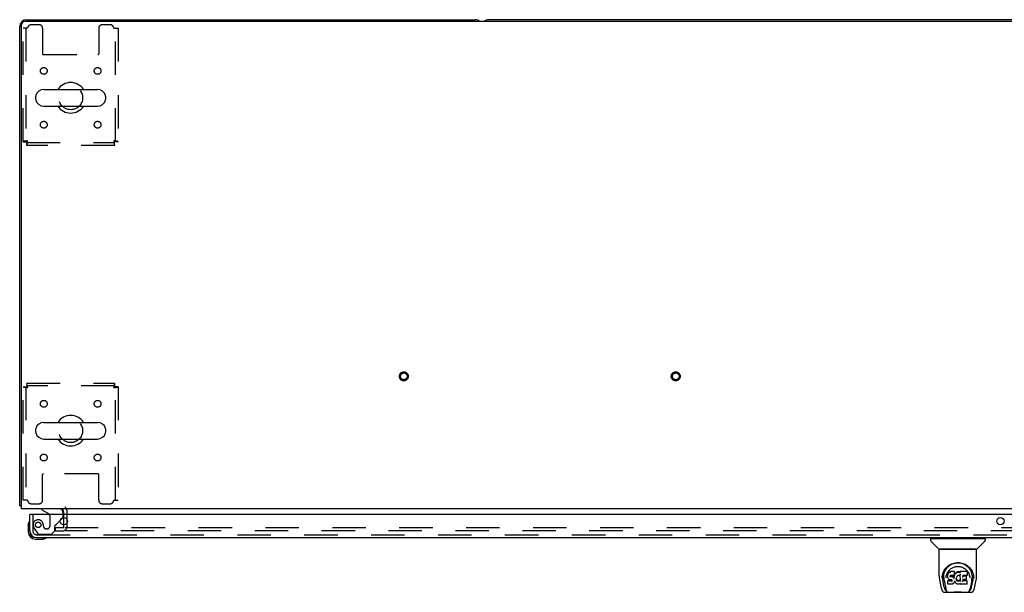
# Model space of a CAD drawing. Header units: inches. Extents: x 0 to 224, y 0 to 145.
# Tile 67 of 83: x 25 to 61, y 101 to 123. Entities that reach past the tile are written whole.
import ezdxf

# ---------------------------------------------------------------- set-up
doc = ezdxf.new("R2010")
doc.units = ezdxf.units.IN
doc.header["$LTSCALE"] = 12.302632
doc.header["$MEASUREMENT"] = 0
doc.linetypes.add('HIDDEN', pattern=[0.2, 0.1, -0.1])
doc.layers.get('0').update_dxf_attribs({"linetype": 'CONTINUOUS'})
doc.layers.add('DEFAULT_2', color=8, linetype='HIDDEN')
doc.layers.add('DOOR_3_ASSEMBLY', color=7, linetype='CONTINUOUS')

msp = doc.modelspace()

# ---------------------------------------------------------------- linework, layer by layer
at = {"color": 7, "linetype": 'Continuous'}
for p, q in [((24.912, 104.573), (24.912, 122.386)), ((142.162, 122.511), (25.037, 122.511)), ((25.099, 122.573), (41.599, 122.573)), ((83.349, 122.573), (42.099, 122.573)), ((24.849, 104.698), (24.849, 122.323)), ((25.737, 120.004), (27.712, 120.004)), ((25.437, 119.655), (25.437, 119.742)), ((28.012, 119.655), (28.012, 119.742)), ((25.737, 119.392), (27.712, 119.392)), ((25.737, 107.754), (27.712, 107.754)), ((25.437, 107.405), (25.437, 107.492)), ((28.012, 107.405), (28.012, 107.492)), ((25.737, 107.142), (27.712, 107.142)), ((24.849, 104.698), (24.912, 104.698)), ((142.287, 104.573), (24.912, 104.573)), ((26.474, 104.369), (26.474, 104.448)), ((26.474, 103.986), (26.474, 104.252))]:
    msp.add_line(p, q, dxfattribs=at)
for points in [[(24.88, 104.676), (24.873, 104.679), (24.87, 104.68), (24.866, 104.682), (24.864, 104.683), (24.861, 104.684), (24.858, 104.686), (24.856, 104.687), (24.854, 104.689), (24.853, 104.69), (24.851, 104.692), (24.85, 104.693), (24.85, 104.695), (24.849, 104.697), (24.849, 104.698)], [(24.91, 104.66), (24.908, 104.662), (24.905, 104.664), (24.902, 104.666), (24.899, 104.668), (24.896, 104.67), (24.892, 104.672), (24.888, 104.673), (24.884, 104.675), (24.88, 104.676)]]:
    msp.add_lwpolyline(points, dxfattribs=at)
for centre, radius, start, end in [((25.099, 122.323), 0.25, 90, 180), ((25.037, 122.386), 0.125, 90, 180), ((41.599, 122.323), 0.25, 48.5954, 90), ((42.099, 122.323), 0.25, 90, 131.404), ((26.724, 119.698), 0.562, 32.956, 147.044), ((25.737, 119.698), 0.306, 90, 164.3697), ((27.712, 119.698), 0.306, 15.6303, 90), ((25.58, 119.742), 0.144, 164.3697, 180), ((25.58, 119.655), 0.144, 180, 195.6303), ((25.737, 119.698), 0.306, 195.6303, 270), ((27.712, 119.698), 0.306, 270, 344.3697), ((27.868, 119.742), 0.144, 0, 15.6303), ((27.868, 119.655), 0.144, 344.3697, 360), ((26.724, 119.698), 0.562, 212.9567, 327.0433), ((26.724, 107.448), 0.562, 32.956, 147.044), ((25.737, 107.448), 0.306, 90, 164.3697), ((27.712, 107.448), 0.306, 15.6303, 90), ((25.58, 107.492), 0.144, 164.3697, 180), ((25.58, 107.405), 0.144, 180, 195.6303), ((25.737, 107.448), 0.306, 195.6303, 270), ((27.712, 107.448), 0.306, 270, 344.3697), ((27.868, 107.492), 0.144, 0, 15.6303), ((27.868, 107.405), 0.144, 344.3697, 360), ((26.724, 107.448), 0.562, 212.9567, 327.0433), ((25.099, 104.823), 0.25, 220.7609, 221.3932), ((26.349, 104.448), 0.125, 0, 90)]:
    msp.add_arc(centre, radius, start, end, dxfattribs=at)
at = {"layer": 'DEFAULT_2', "color": 8, "linetype": 'HIDDEN'}
for p, q in [((25.568, 122.386), (25.266, 122.386)), ((28.182, 122.386), (27.88, 122.386)), ((24.974, 118.082), (24.974, 122.261)), ((25.141, 122.261), (24.974, 122.261)), ((25.078, 122.261), (25.078, 118.082)), ((25.693, 122.261), (25.693, 121.316)), ((27.755, 122.261), (27.755, 121.316)), ((28.307, 122.261), (28.474, 122.261)), ((28.37, 118.082), (28.37, 122.261)), ((28.474, 122.261), (28.474, 118.082)), ((25.723, 121.286), (27.725, 121.286)), ((24.974, 118.082), (25.078, 118.082)), ((25.108, 117.948), (25.108, 118.052)), ((25.108, 118.052), (28.34, 118.052)), ((28.34, 117.948), (28.34, 118.052)), ((28.474, 118.082), (28.37, 118.082)), ((28.34, 117.948), (25.108, 117.948)), ((24.974, 104.886), (24.974, 109.064)), ((24.974, 109.064), (25.078, 109.064)), ((25.078, 109.064), (25.078, 104.886)), ((25.108, 109.198), (25.108, 109.094)), ((25.108, 109.198), (28.34, 109.198)), ((28.34, 109.094), (25.108, 109.094)), ((28.34, 109.198), (28.34, 109.094)), ((28.37, 104.886), (28.37, 109.064)), ((28.474, 109.064), (28.37, 109.064)), ((28.474, 109.064), (28.474, 104.886)), ((25.693, 104.886), (25.693, 105.831)), ((27.725, 105.861), (25.723, 105.861)), ((27.755, 104.886), (27.755, 105.831)), ((25.141, 104.886), (24.974, 104.886)), ((25.266, 104.761), (25.568, 104.761)), ((27.88, 104.761), (28.182, 104.761)), ((28.307, 104.886), (28.474, 104.886)), ((26.474, 104.252), (26.474, 104.369)), ((26.599, 103.948), (26.599, 104.448)), ((26.474, 103.948), (26.474, 103.986)), ((26.162, 103.761), (26.162, 103.886)), ((26.162, 103.886), (26.478, 103.886)), ((26.162, 103.761), (26.478, 103.761)), ((26.505, 103.886), (61.787, 103.886)), ((61.787, 103.761), (26.505, 103.761))]:
    msp.add_line(p, q, dxfattribs=at)
for points in [[(25.141, 118.115), (25.122, 118.113), (25.104, 118.111), (25.086, 118.108), (25.069, 118.106), (25.052, 118.104), (25.037, 118.101), (25.023, 118.099), (25.011, 118.097), (25, 118.094), (24.991, 118.092), (24.984, 118.09), (24.978, 118.087), (24.975, 118.085), (24.974, 118.082)], [(25.141, 118.115), (25.134, 118.113), (25.127, 118.111), (25.12, 118.108), (25.114, 118.106), (25.108, 118.104), (25.102, 118.101), (25.097, 118.099), (25.092, 118.097), (25.088, 118.094), (25.084, 118.092), (25.082, 118.09), (25.08, 118.087), (25.079, 118.085), (25.078, 118.082)], [(25.108, 117.948), (25.11, 117.95), (25.113, 117.953), (25.115, 117.958), (25.118, 117.965), (25.12, 117.974), (25.122, 117.985), (25.125, 117.997), (25.127, 118.011), (25.129, 118.027), (25.132, 118.043), (25.134, 118.06), (25.136, 118.078), (25.139, 118.097), (25.141, 118.115)], [(25.108, 118.052), (25.11, 118.053), (25.113, 118.054), (25.115, 118.056), (25.118, 118.059), (25.12, 118.062), (25.122, 118.066), (25.125, 118.071), (25.127, 118.076), (25.129, 118.082), (25.132, 118.088), (25.134, 118.095), (25.136, 118.101), (25.139, 118.108), (25.141, 118.115)], [(28.37, 118.082), (28.37, 118.085), (28.369, 118.087), (28.367, 118.09), (28.364, 118.092), (28.36, 118.094), (28.356, 118.097), (28.352, 118.099), (28.346, 118.101), (28.341, 118.104), (28.334, 118.106), (28.328, 118.108), (28.321, 118.111), (28.314, 118.113), (28.307, 118.115)], [(28.307, 118.115), (28.309, 118.097), (28.312, 118.078), (28.314, 118.06), (28.317, 118.043), (28.319, 118.027), (28.321, 118.011), (28.324, 117.997), (28.326, 117.985), (28.328, 117.974), (28.331, 117.965), (28.333, 117.958), (28.335, 117.953), (28.338, 117.95), (28.34, 117.948)], [(28.474, 118.082), (28.473, 118.085), (28.47, 118.087), (28.465, 118.09), (28.458, 118.092), (28.449, 118.094), (28.438, 118.097), (28.425, 118.099), (28.411, 118.101), (28.396, 118.104), (28.38, 118.106), (28.362, 118.108), (28.344, 118.111), (28.326, 118.113), (28.307, 118.115)], [(28.307, 118.115), (28.309, 118.108), (28.312, 118.101), (28.314, 118.095), (28.317, 118.088), (28.319, 118.082), (28.321, 118.076), (28.324, 118.071), (28.326, 118.066), (28.328, 118.062), (28.331, 118.059), (28.333, 118.056), (28.335, 118.054), (28.338, 118.053), (28.34, 118.052)], [(24.974, 109.064), (24.975, 109.062), (24.978, 109.06), (24.984, 109.057), (24.991, 109.055), (25, 109.053), (25.011, 109.05), (25.023, 109.048), (25.037, 109.046), (25.052, 109.043), (25.069, 109.041), (25.086, 109.039), (25.104, 109.036), (25.122, 109.034), (25.141, 109.031)], [(25.078, 109.064), (25.079, 109.062), (25.08, 109.06), (25.082, 109.057), (25.084, 109.055), (25.088, 109.053), (25.092, 109.05), (25.097, 109.048), (25.102, 109.046), (25.108, 109.043), (25.114, 109.041), (25.12, 109.039), (25.127, 109.036), (25.134, 109.034), (25.141, 109.031)], [(25.141, 109.031), (25.139, 109.05), (25.136, 109.069), (25.134, 109.087), (25.132, 109.104), (25.129, 109.12), (25.127, 109.136), (25.125, 109.15), (25.122, 109.162), (25.12, 109.173), (25.118, 109.182), (25.115, 109.189), (25.113, 109.194), (25.11, 109.197), (25.108, 109.198)], [(25.141, 109.031), (25.139, 109.039), (25.136, 109.045), (25.134, 109.052), (25.132, 109.059), (25.129, 109.065), (25.127, 109.071), (25.125, 109.076), (25.122, 109.081), (25.12, 109.085), (25.118, 109.088), (25.115, 109.091), (25.113, 109.093), (25.11, 109.094), (25.108, 109.094)], [(28.34, 109.198), (28.338, 109.197), (28.335, 109.194), (28.333, 109.189), (28.331, 109.182), (28.328, 109.173), (28.326, 109.162), (28.324, 109.15), (28.321, 109.136), (28.319, 109.12), (28.317, 109.104), (28.314, 109.087), (28.312, 109.069), (28.309, 109.05), (28.307, 109.031)], [(28.34, 109.094), (28.338, 109.094), (28.335, 109.093), (28.333, 109.091), (28.331, 109.088), (28.328, 109.085), (28.326, 109.081), (28.324, 109.076), (28.321, 109.071), (28.319, 109.065), (28.317, 109.059), (28.314, 109.052), (28.312, 109.045), (28.309, 109.039), (28.307, 109.031)], [(28.307, 109.031), (28.314, 109.034), (28.321, 109.036), (28.328, 109.039), (28.334, 109.041), (28.341, 109.043), (28.346, 109.046), (28.352, 109.048), (28.356, 109.05), (28.36, 109.053), (28.364, 109.055), (28.367, 109.057), (28.369, 109.06), (28.37, 109.062), (28.37, 109.064)], [(28.307, 109.031), (28.326, 109.034), (28.344, 109.036), (28.362, 109.039), (28.38, 109.041), (28.396, 109.043), (28.411, 109.046), (28.425, 109.048), (28.438, 109.05), (28.449, 109.053), (28.458, 109.055), (28.465, 109.057), (28.47, 109.06), (28.473, 109.062), (28.474, 109.064)]]:
    msp.add_lwpolyline(points, dxfattribs=at)
for centre, radius in [((25.735, 120.688), 0.125), ((27.714, 120.688), 0.125), ((26.724, 119.698), 0.438), ((25.735, 118.709), 0.125), ((27.714, 118.709), 0.125), ((38.974, 109.448), 0.164), ((38.974, 109.448), 0.124), ((48.974, 109.448), 0.164), ((48.974, 109.448), 0.124), ((25.735, 108.438), 0.125), ((27.714, 108.438), 0.125), ((26.724, 107.448), 0.438), ((25.735, 106.459), 0.125), ((27.714, 106.459), 0.125)]:
    msp.add_circle(centre, radius, dxfattribs=at)
for centre, radius, start, end in [((25.266, 122.261), 0.125, 90, 180), ((25.568, 122.261), 0.125, 0, 90), ((27.88, 122.261), 0.125, 90, 180), ((28.182, 122.261), 0.125, 0, 90), ((25.723, 121.316), 0.03, 180, 270), ((27.725, 121.316), 0.03, 270, 360), ((25.723, 105.831), 0.03, 90, 180), ((27.725, 105.831), 0.03, 0, 90), ((25.266, 104.886), 0.125, 180, 270), ((25.568, 104.886), 0.125, 270, 360), ((27.88, 104.886), 0.125, 180, 270), ((28.182, 104.886), 0.125, 270, 360), ((26.349, 104.448), 0.25, 0, 49.2391), ((26.412, 103.948), 0.188, 270, 360), ((26.412, 103.948), 0.0625, 270, 360)]:
    msp.add_arc(centre, radius, start, end, dxfattribs=at)
at = {"layer": 'DOOR_3_ASSEMBLY', "color": 3, "linetype": 'Continuous'}
for p, q in [((25.224, 103.762), (25.224, 104.369)), ((62.142, 104.369), (25.244, 104.369)), ((25.471, 103.515), (61.915, 103.515))]:
    msp.add_line(p, q, dxfattribs=at)
at = {"layer": 'DOOR_3_ASSEMBLY', "color": 7, "linetype": 'Continuous'}
for p, q in [((25.244, 104.369), (25.224, 104.369)), ((25.666, 104.573), (25.666, 104.534)), ((25.666, 104.534), (25.904, 104.396)), ((26.453, 104.369), (26.453, 104.416)), ((25.164, 103.975), (25.167, 104.013)), ((25.164, 103.975), (25.164, 103.718)), ((25.211, 104.11), (25.209, 104.104)), ((26.343, 104.143), (26.424, 104.223)), ((25.224, 103.762), (25.224, 103.718)), ((25.427, 103.455), (25.683, 103.455)), ((25.721, 103.458), (25.683, 103.455)), ((25.812, 103.5), (25.816, 103.501)), ((25.816, 103.501), (25.817, 103.502)), ((58.345, 103.468), (58.345, 103.414)), ((58.353, 103.476), (60.345, 103.476)), ((58.652, 103.091), (58.357, 103.386)), ((58.404, 103.476), (58.404, 103.515)), ((60.047, 103.091), (60.342, 103.386)), ((60.294, 103.476), (60.294, 103.515)), ((60.353, 103.468), (60.353, 103.414)), ((58.66, 102.103), (58.66, 103.067)), ((60.03, 103.075), (58.668, 103.075)), ((60.026, 103.082), (58.672, 103.082)), ((58.734, 103.082), (58.732, 103.078)), ((58.732, 103.078), (58.732, 103.078)), ((59.966, 103.078), (59.964, 103.082)), ((59.966, 103.078), (59.966, 103.078)), ((60.038, 102.103), (60.038, 103.067)), ((58.771, 102.076), (58.78, 102.13)), ((58.781, 102.136), (58.781, 102.082)), ((58.917, 102.358), (58.942, 102.392)), ((58.974, 102.156), (58.972, 102.131)), ((58.973, 102.097), (58.972, 102.131)), ((58.979, 102.181), (58.974, 102.156)), ((58.974, 102.121), (58.974, 102.156)), ((58.988, 102.205), (58.979, 102.181)), ((58.979, 102.146), (58.979, 102.181)), ((59.003, 102.227), (58.988, 102.205)), ((58.989, 102.17), (58.988, 102.205)), ((59.013, 102.237), (59.003, 102.227)), ((59.004, 102.191), (59.003, 102.227)), ((59.024, 102.244), (59.013, 102.237)), ((59.013, 102.201), (59.013, 102.237)), ((59.047, 102.255), (59.024, 102.244)), ((59.024, 102.208), (59.024, 102.244)), ((59.073, 102.263), (59.047, 102.255)), ((59.048, 102.218), (59.047, 102.255)), ((59.065, 102.112), (59.063, 102.099)), ((59.064, 102.073), (59.064, 102.108)), ((59.067, 102.105), (59.064, 102.108)), ((59.066, 102.116), (59.065, 102.112)), ((59.069, 102.118), (59.066, 102.115)), ((59.066, 102.069), (59.067, 102.105)), ((59.071, 102.102), (59.067, 102.105)), ((59.081, 102.121), (59.069, 102.118)), ((59.073, 102.227), (59.073, 102.263)), ((59.226, 102.263), (59.073, 102.263)), ((59.094, 102.122), (59.081, 102.121)), ((59.094, 102.123), (59.094, 102.122)), ((59.207, 102.122), (59.094, 102.122)), ((59.207, 102.122), (59.207, 102.123)), ((59.219, 102.123), (59.207, 102.122)), ((59.214, 102.111), (59.21, 102.089)), ((59.217, 102.123), (59.214, 102.111)), ((59.214, 102.077), (59.214, 102.111)), ((59.224, 102.136), (59.219, 102.124)), ((59.22, 102.099), (59.22, 102.125)), ((59.225, 102.15), (59.224, 102.136)), ((59.224, 102.136), (59.224, 102.136)), ((59.225, 102.228), (59.226, 102.263)), ((59.227, 102.174), (59.225, 102.15)), ((59.228, 102.156), (59.225, 102.147)), ((59.225, 102.15), (59.225, 102.15)), ((59.227, 102.209), (59.226, 102.263)), ((59.227, 102.174), (59.227, 102.209)), ((59.239, 102.176), (59.228, 102.156)), ((59.229, 102.12), (59.228, 102.156)), ((59.253, 102.196), (59.239, 102.176)), ((59.24, 102.141), (59.239, 102.176)), ((59.268, 102.213), (59.253, 102.196)), ((59.253, 102.16), (59.253, 102.196)), ((59.285, 102.23), (59.268, 102.213)), ((59.268, 102.177), (59.268, 102.213)), ((59.305, 102.244), (59.285, 102.23)), ((59.285, 102.194), (59.285, 102.23)), ((59.327, 102.254), (59.305, 102.244)), ((59.305, 102.208), (59.305, 102.244)), ((59.335, 102.109), (59.326, 102.102)), ((59.351, 102.259), (59.327, 102.254)), ((59.327, 102.217), (59.327, 102.254)), ((59.358, 102.118), (59.335, 102.109)), ((59.374, 102.262), (59.351, 102.259)), ((59.351, 102.223), (59.351, 102.259)), ((59.369, 102.121), (59.358, 102.118)), ((59.38, 102.121), (59.369, 102.121)), ((59.374, 102.225), (59.374, 102.262)), ((59.374, 102.262), (59.398, 102.261)), ((59.374, 102.224), (59.374, 102.225)), ((59.392, 102.118), (59.38, 102.121)), ((59.403, 102.114), (59.392, 102.118)), ((59.398, 102.225), (59.398, 102.261)), ((59.411, 102.259), (59.398, 102.261)), ((59.398, 102.223), (59.398, 102.225)), ((59.411, 102.223), (59.411, 102.259)), ((59.424, 102.255), (59.411, 102.259)), ((59.438, 102.161), (59.422, 102.121)), ((59.424, 102.218), (59.424, 102.255)), ((59.436, 102.247), (59.424, 102.255)), ((59.437, 102.212), (59.436, 102.261)), ((59.685, 102.261), (59.436, 102.261)), ((59.439, 102.166), (59.438, 102.165)), ((59.438, 102.165), (59.438, 102.164)), ((59.438, 102.164), (59.438, 102.163)), ((59.438, 102.163), (59.438, 102.163)), ((59.438, 102.163), (59.438, 102.163)), ((59.438, 102.163), (59.438, 102.162)), ((59.438, 102.162), (59.438, 102.162)), ((59.438, 102.162), (59.438, 102.162)), ((59.442, 101.909), (59.438, 102.161)), ((59.439, 102.169), (59.439, 102.168)), ((59.439, 102.168), (59.439, 102.166)), ((59.527, 102.122), (59.526, 102.064)), ((59.685, 102.122), (59.527, 102.122)), ((59.699, 102.136), (59.701, 102.245)), ((59.7, 102.275), (59.717, 102.251)), ((59.906, 102.181), (59.919, 102.13)), ((59.917, 102.136), (59.918, 102.082)), ((58.675, 101.96), (58.74, 101.654)), ((58.767, 102.018), (58.771, 102.076)), ((58.767, 102.019), (58.767, 102.018)), ((58.849, 101.686), (58.792, 101.963)), ((58.828, 102.029), (58.83, 102.003)), ((58.839, 101.939), (58.901, 101.635)), ((58.913, 102.032), (58.913, 102.032)), ((58.974, 102.072), (58.973, 102.096)), ((58.973, 102.096), (58.973, 102.096)), ((58.979, 102.047), (58.974, 102.072)), ((58.974, 102.072), (58.974, 102.071)), ((58.986, 101.93), (58.978, 101.922)), ((58.98, 101.809), (58.978, 101.922)), ((58.988, 102.023), (58.979, 102.047)), ((58.979, 102.047), (58.979, 102.047)), ((58.988, 101.802), (58.981, 101.809)), ((59.048, 101.931), (58.986, 101.93)), ((58.987, 101.894), (58.986, 101.93)), ((59.002, 102.002), (58.988, 102.023)), ((58.988, 102.023), (58.988, 102.023)), ((58.988, 101.802), (58.988, 101.802)), ((59.133, 101.802), (58.988, 101.802)), ((59.002, 102.002), (59.002, 102.002)), ((59.019, 101.984), (59.002, 102.002)), ((59.019, 101.984), (59.02, 101.984)), ((59.041, 101.97), (59.02, 101.984)), ((59.041, 101.97), (59.041, 101.97)), ((59.053, 101.965), (59.041, 101.97)), ((59.048, 101.894), (59.048, 101.931)), ((59.109, 101.931), (59.048, 101.931)), ((59.048, 101.894), (59.048, 101.893)), ((59.066, 101.963), (59.053, 101.965)), ((59.063, 102.099), (59.062, 102.085)), ((59.062, 102.079), (59.063, 102.097)), ((59.114, 101.963), (59.066, 101.963)), ((59.07, 102.066), (59.071, 102.102)), ((59.082, 102.099), (59.071, 102.102)), ((59.105, 102.1), (59.082, 102.099)), ((59.082, 102.062), (59.082, 102.099)), ((59.082, 102.061), (59.082, 102.062)), ((59.105, 102.063), (59.105, 102.1)), ((59.13, 102.098), (59.105, 102.1)), ((59.105, 102.061), (59.105, 102.063)), ((59.122, 101.932), (59.109, 101.931)), ((59.109, 101.894), (59.109, 101.931)), ((59.109, 101.894), (59.109, 101.893)), ((59.114, 101.963), (59.114, 101.963)), ((59.12, 101.962), (59.114, 101.963)), ((59.126, 101.96), (59.12, 101.962)), ((59.127, 101.935), (59.122, 101.932)), ((59.123, 101.895), (59.122, 101.932)), ((59.13, 101.957), (59.126, 101.96)), ((59.131, 101.939), (59.127, 101.935)), ((59.127, 101.898), (59.127, 101.935)), ((59.13, 102.061), (59.13, 102.098)), ((59.155, 102.093), (59.13, 102.098)), ((59.13, 102.06), (59.13, 102.061)), ((59.134, 101.952), (59.13, 101.957)), ((59.137, 101.947), (59.131, 101.939)), ((59.132, 101.903), (59.131, 101.939)), ((59.146, 101.803), (59.133, 101.802)), ((59.14, 101.94), (59.134, 101.952)), ((59.14, 101.915), (59.14, 101.94)), ((59.143, 101.927), (59.14, 101.94)), ((59.142, 101.921), (59.142, 101.931)), ((59.158, 101.808), (59.146, 101.803)), ((59.155, 102.056), (59.155, 102.093)), ((59.168, 102.087), (59.155, 102.093)), ((59.179, 101.822), (59.158, 101.808)), ((59.158, 101.808), (59.158, 101.808)), ((59.167, 102.05), (59.168, 102.087)), ((59.179, 102.079), (59.168, 102.087)), ((59.178, 102.043), (59.179, 102.079)), ((59.197, 102.061), (59.179, 102.079)), ((59.197, 101.839), (59.179, 101.822)), ((59.179, 101.822), (59.179, 101.822)), ((59.197, 102.025), (59.197, 102.061)), ((59.206, 102.046), (59.197, 102.061)), ((59.204, 101.849), (59.197, 101.839)), ((59.197, 101.839), (59.197, 101.839)), ((59.21, 101.861), (59.204, 101.85)), ((59.204, 101.85), (59.204, 101.849)), ((59.21, 102.089), (59.206, 102.046)), ((59.207, 102.01), (59.206, 102.046)), ((59.208, 102.003), (59.208, 102.004)), ((59.21, 102.054), (59.21, 102.089)), ((59.219, 101.883), (59.21, 101.861)), ((59.21, 101.861), (59.21, 101.861)), ((59.226, 101.907), (59.219, 101.883)), ((59.219, 101.883), (59.219, 101.883)), ((59.226, 101.918), (59.225, 101.919)), ((59.225, 101.919), (59.225, 101.919)), ((59.226, 101.917), (59.226, 101.918)), ((59.226, 101.918), (59.226, 101.918)), ((59.226, 101.917), (59.226, 101.917)), ((59.226, 101.915), (59.226, 101.907)), ((59.247, 101.88), (59.226, 101.915)), ((59.226, 101.907), (59.226, 101.907)), ((59.247, 101.88), (59.247, 101.879)), ((59.26, 101.861), (59.247, 101.879)), ((59.275, 101.844), (59.26, 101.861)), ((59.26, 101.861), (59.26, 101.861)), ((59.292, 101.829), (59.275, 101.844)), ((59.275, 101.844), (59.275, 101.844)), ((59.292, 102.024), (59.291, 101.998)), ((59.295, 102.05), (59.292, 102.024)), ((59.292, 102.02), (59.292, 102.024)), ((59.292, 101.985), (59.292, 102.02)), ((59.295, 102.008), (59.292, 102.02)), ((59.31, 101.815), (59.292, 101.829)), ((59.292, 101.829), (59.292, 101.829)), ((59.294, 101.973), (59.295, 102.008)), ((59.299, 102.061), (59.295, 102.049)), ((59.304, 101.984), (59.295, 102.008)), ((59.305, 102.072), (59.299, 102.061)), ((59.304, 101.949), (59.304, 101.984)), ((59.317, 101.962), (59.304, 101.984)), ((59.319, 102.094), (59.305, 102.071)), ((59.321, 101.81), (59.31, 101.815)), ((59.31, 101.815), (59.31, 101.815)), ((59.316, 101.926), (59.317, 101.962)), ((59.325, 101.952), (59.317, 101.962)), ((59.326, 102.103), (59.319, 102.094)), ((59.332, 101.806), (59.321, 101.81)), ((59.321, 101.81), (59.321, 101.81)), ((59.324, 101.916), (59.325, 101.952)), ((59.334, 101.944), (59.325, 101.952)), ((59.354, 101.8), (59.332, 101.806)), ((59.334, 101.908), (59.334, 101.944)), ((59.344, 101.937), (59.334, 101.944)), ((59.344, 101.901), (59.344, 101.937)), ((59.355, 101.933), (59.344, 101.937)), ((59.377, 101.798), (59.354, 101.8)), ((59.355, 101.896), (59.355, 101.933)), ((59.368, 101.93), (59.355, 101.933)), ((59.367, 101.892), (59.368, 101.894)), ((59.368, 101.894), (59.368, 101.93)), ((59.368, 101.93), (59.38, 101.93)), ((59.4, 101.801), (59.377, 101.798)), ((59.377, 101.798), (59.377, 101.798)), ((59.392, 101.932), (59.38, 101.93)), ((59.38, 101.893), (59.38, 101.93)), ((59.38, 101.892), (59.38, 101.893)), ((59.404, 101.936), (59.392, 101.932)), ((59.392, 101.895), (59.392, 101.932)), ((59.422, 101.808), (59.4, 101.801)), ((59.415, 101.941), (59.404, 101.936)), ((59.404, 101.899), (59.404, 101.936)), ((59.426, 101.948), (59.415, 101.941)), ((59.416, 101.904), (59.415, 101.941)), ((59.44, 101.819), (59.422, 101.808)), ((59.422, 101.808), (59.422, 101.808)), ((59.426, 101.912), (59.426, 101.948)), ((59.446, 101.819), (59.44, 101.819)), ((59.444, 101.901), (59.444, 101.902)), ((59.446, 101.81), (59.445, 101.819)), ((59.685, 101.802), (59.454, 101.802)), ((59.526, 101.966), (59.525, 101.892)), ((59.654, 101.966), (59.525, 101.966)), ((59.685, 101.927), (59.525, 101.927)), ((59.654, 102.099), (59.527, 102.099)), ((59.665, 101.978), (59.667, 102.085)), ((59.694, 101.81), (59.696, 101.917)), ((59.783, 102.063), (59.785, 102.032)), ((59.785, 102.032), (59.785, 102.032)), ((59.859, 101.936), (59.797, 101.635)), ((59.85, 101.686), (59.906, 101.963)), ((59.931, 102.018), (59.931, 102.019)), ((59.958, 101.654), (60.023, 101.96)), ((58.864, 101.5), (59.834, 101.5)), ((58.908, 101.578), (58.915, 101.578)), ((58.915, 101.578), (58.917, 101.57)), ((58.918, 101.567), (58.917, 101.57)), ((59.079, 101.5), (59.102, 101.5)), ((59.127, 101.5), (59.125, 101.502)), ((59.572, 101.5), (59.574, 101.502)), ((59.78, 101.567), (59.781, 101.57)), ((59.781, 101.57), (59.784, 101.578)), ((59.784, 101.578), (59.791, 101.578))]:
    msp.add_line(p, q, dxfattribs=at)
at = {"layer": 'DOOR_3_ASSEMBLY', "color": 8, "linetype": 'HIDDEN'}
for p, q in [((25.328, 104.369), (25.328, 103.762)), ((25.954, 104.31), (25.954, 103.93)), ((26.453, 104.294), (26.453, 104.369)), ((26.146, 103.766), (26.146, 103.945)), ((26.205, 104.004), (26.343, 104.143)), ((25.403, 103.818), (25.504, 103.674)), ((25.471, 103.619), (61.915, 103.619)), ((25.569, 103.64), (26.02, 103.64)), ((25.856, 103.832), (25.823, 103.832)), ((26.02, 103.64), (26.146, 103.766))]:
    msp.add_line(p, q, dxfattribs=at)
at = {"layer": 'DOOR_3_ASSEMBLY', "color": 7, "linetype": 'Continuous'}
for points in [[(25.817, 103.502), (25.819, 103.502), (25.819, 103.502)], [(58.731, 103.077), (58.731, 103.076), (58.73, 103.076), (58.73, 103.075), (58.73, 103.075), (58.73, 103.075)], [(58.732, 103.079), (58.731, 103.078), (58.731, 103.077)], [(59.967, 103.077), (59.967, 103.078), (59.966, 103.078)], [(59.968, 103.075), (59.969, 103.075), (59.968, 103.075), (59.968, 103.076), (59.968, 103.076), (59.967, 103.077)], [(58.78, 102.13), (58.793, 102.181), (58.81, 102.229), (58.83, 102.274), (58.853, 102.315), (58.878, 102.354), (58.907, 102.389), (58.937, 102.423), (58.971, 102.454), (59.007, 102.482), (59.045, 102.508), (59.086, 102.531), (59.129, 102.55), (59.172, 102.566), (59.217, 102.578), (59.261, 102.587), (59.305, 102.592), (59.349, 102.594), (59.393, 102.592), (59.438, 102.587), (59.482, 102.578), (59.526, 102.566), (59.57, 102.55), (59.612, 102.531), (59.653, 102.508), (59.692, 102.482), (59.728, 102.454), (59.761, 102.422), (59.792, 102.389), (59.82, 102.354), (59.846, 102.315), (59.869, 102.274), (59.889, 102.229), (59.906, 102.181)], [(58.997, 102.451), (59.027, 102.476), (59.057, 102.498), (59.089, 102.518)], [(59.089, 102.518), (59.12, 102.535), (59.153, 102.549), (59.185, 102.561)], [(59.185, 102.561), (59.218, 102.571), (59.25, 102.578), (59.283, 102.583), (59.315, 102.587), (59.348, 102.588), (59.381, 102.587), (59.413, 102.584), (59.445, 102.579), (59.478, 102.572)], [(59.478, 102.572), (59.51, 102.562), (59.543, 102.55), (59.575, 102.536)], [(59.575, 102.536), (59.606, 102.52), (59.637, 102.501), (59.668, 102.479), (59.698, 102.454), (59.727, 102.426), (59.754, 102.396), (59.779, 102.361), (59.803, 102.324), (59.824, 102.283), (59.841, 102.24), (59.855, 102.195), (59.864, 102.149), (59.87, 102.102)], [(58.828, 102.029), (58.827, 102.053), (58.828, 102.1), (58.833, 102.146), (58.843, 102.193), (58.856, 102.238), (58.873, 102.28), (58.894, 102.321), (58.917, 102.358)], [(58.921, 102.1), (58.929, 102.134), (58.94, 102.167), (58.952, 102.197)], [(58.942, 102.392), (58.969, 102.423), (58.997, 102.451)], [(58.952, 102.197), (58.966, 102.224), (58.981, 102.25)], [(58.974, 102.121), (58.974, 102.121), (58.975, 102.12), (58.975, 102.12), (58.975, 102.12), (58.976, 102.12), (58.976, 102.12)], [(58.979, 102.146), (58.979, 102.145), (58.98, 102.145), (58.98, 102.145), (58.98, 102.145), (58.981, 102.144), (58.981, 102.144)], [(58.981, 102.25), (58.998, 102.275), (59.016, 102.298), (59.036, 102.32), (59.057, 102.34), (59.079, 102.359), (59.103, 102.377), (59.128, 102.393), (59.154, 102.407), (59.181, 102.419), (59.209, 102.43), (59.237, 102.438), (59.265, 102.445), (59.293, 102.449), (59.321, 102.452), (59.349, 102.453), (59.377, 102.452), (59.404, 102.449), (59.432, 102.445), (59.461, 102.438), (59.489, 102.43), (59.516, 102.42), (59.544, 102.407), (59.57, 102.393), (59.595, 102.377), (59.619, 102.359), (59.641, 102.34), (59.663, 102.32), (59.682, 102.298), (59.7, 102.275)], [(58.989, 102.17), (58.989, 102.17), (58.989, 102.169), (58.99, 102.169), (58.99, 102.169), (58.99, 102.169), (58.991, 102.169)], [(59.004, 102.191), (59.004, 102.191), (59.004, 102.191), (59.004, 102.19), (59.005, 102.19), (59.005, 102.19), (59.005, 102.19)], [(59.014, 102.2), (59.014, 102.2), (59.014, 102.2), (59.014, 102.2), (59.014, 102.2), (59.014, 102.199), (59.015, 102.199)], [(59.025, 102.208), (59.025, 102.208), (59.025, 102.207), (59.025, 102.207), (59.025, 102.207), (59.025, 102.207), (59.025, 102.207)], [(59.048, 102.218), (59.048, 102.218), (59.048, 102.218), (59.048, 102.218), (59.048, 102.217), (59.048, 102.217), (59.048, 102.217)], [(59.063, 102.111), (59.063, 102.111), (59.064, 102.111), (59.064, 102.111), (59.064, 102.112), (59.065, 102.112)], [(59.065, 102.115), (59.065, 102.115), (59.066, 102.115), (59.066, 102.115), (59.066, 102.115)], [(59.068, 102.118), (59.069, 102.118), (59.069, 102.118), (59.069, 102.118), (59.069, 102.118)], [(59.073, 102.226), (59.073, 102.226), (59.073, 102.226), (59.073, 102.226), (59.073, 102.226), (59.073, 102.225), (59.073, 102.225)], [(59.08, 102.122), (59.08, 102.122), (59.081, 102.121), (59.081, 102.121)], [(59.219, 102.123), (59.219, 102.123), (59.219, 102.123), (59.218, 102.124), (59.218, 102.124)], [(59.219, 102.124), (59.219, 102.124), (59.219, 102.123), (59.219, 102.123)], [(59.224, 102.136), (59.223, 102.135), (59.223, 102.135), (59.223, 102.135), (59.222, 102.135), (59.222, 102.135)], [(59.225, 102.226), (59.225, 102.226), (59.224, 102.226), (59.224, 102.226), (59.224, 102.226), (59.224, 102.225), (59.223, 102.225)], [(59.225, 102.15), (59.225, 102.15), (59.225, 102.149), (59.225, 102.149), (59.224, 102.149), (59.224, 102.149), (59.223, 102.149)], [(59.227, 102.174), (59.226, 102.174), (59.226, 102.174), (59.226, 102.173), (59.226, 102.173), (59.225, 102.173), (59.225, 102.173)], [(59.231, 102.119), (59.23, 102.119), (59.23, 102.119), (59.23, 102.119), (59.229, 102.12), (59.229, 102.12), (59.229, 102.12)], [(59.242, 102.139), (59.241, 102.14), (59.241, 102.14), (59.241, 102.14), (59.24, 102.14), (59.24, 102.141), (59.24, 102.141)], [(59.255, 102.159), (59.254, 102.159), (59.254, 102.159), (59.254, 102.159), (59.254, 102.159), (59.253, 102.16), (59.253, 102.16)], [(59.27, 102.176), (59.269, 102.176), (59.269, 102.176), (59.269, 102.177), (59.269, 102.177), (59.268, 102.177), (59.268, 102.177)], [(59.287, 102.192), (59.286, 102.192), (59.286, 102.193), (59.286, 102.193), (59.286, 102.193), (59.285, 102.193), (59.285, 102.194)], [(59.306, 102.206), (59.306, 102.207), (59.305, 102.207), (59.305, 102.207), (59.305, 102.207), (59.305, 102.207), (59.305, 102.208)], [(59.328, 102.216), (59.328, 102.216), (59.328, 102.216), (59.328, 102.217), (59.327, 102.217), (59.327, 102.217), (59.327, 102.217)], [(59.335, 102.109), (59.334, 102.108), (59.334, 102.109), (59.334, 102.109)], [(59.351, 102.221), (59.351, 102.222), (59.351, 102.222), (59.351, 102.222), (59.351, 102.222), (59.351, 102.222), (59.351, 102.223)], [(59.358, 102.118), (59.358, 102.118), (59.358, 102.118), (59.357, 102.119)], [(59.369, 102.121), (59.369, 102.121), (59.369, 102.121), (59.369, 102.122)], [(59.38, 102.121), (59.38, 102.121), (59.38, 102.121), (59.38, 102.121)], [(59.392, 102.118), (59.392, 102.118), (59.392, 102.118), (59.392, 102.119)], [(59.403, 102.114), (59.404, 102.114), (59.405, 102.113), (59.408, 102.113), (59.41, 102.113), (59.412, 102.113), (59.414, 102.114), (59.416, 102.115), (59.418, 102.116), (59.419, 102.117), (59.42, 102.119), (59.421, 102.121), (59.422, 102.121)], [(59.404, 102.114), (59.404, 102.114), (59.403, 102.114), (59.403, 102.114)], [(59.41, 102.221), (59.411, 102.221), (59.411, 102.222), (59.411, 102.222), (59.411, 102.222), (59.411, 102.222), (59.411, 102.223)], [(59.423, 102.217), (59.423, 102.217), (59.423, 102.218), (59.423, 102.218), (59.423, 102.218), (59.424, 102.218), (59.424, 102.219)], [(59.438, 102.223), (59.438, 102.223), (59.438, 102.223), (59.438, 102.224), (59.437, 102.224), (59.437, 102.224), (59.437, 102.224)], [(59.439, 102.207), (59.438, 102.207), (59.438, 102.208), (59.438, 102.208), (59.438, 102.209), (59.437, 102.209), (59.437, 102.21)], [(59.438, 102.162), (59.438, 102.162), (59.438, 102.161)], [(59.438, 102.161), (59.438, 102.161), (59.438, 102.161), (59.438, 102.161)], [(59.525, 102.123), (59.526, 102.123), (59.526, 102.123), (59.526, 102.122), (59.526, 102.122), (59.527, 102.122), (59.527, 102.122)], [(59.685, 102.122), (59.686, 102.122), (59.688, 102.123), (59.69, 102.123), (59.692, 102.124), (59.694, 102.126), (59.696, 102.128), (59.697, 102.13), (59.698, 102.132), (59.699, 102.134), (59.699, 102.136)], [(59.717, 102.251), (59.732, 102.225), (59.746, 102.197)], [(59.746, 102.197), (59.758, 102.167), (59.769, 102.135), (59.777, 102.1), (59.783, 102.063)], [(59.919, 102.13), (59.927, 102.076), (59.931, 102.018)], [(58.66, 102.103), (58.661, 102.07), (58.664, 102.03), (58.669, 101.99), (58.675, 101.96)], [(58.781, 102.082), (58.781, 102.047), (58.785, 102.003), (58.792, 101.963)], [(58.83, 102.003), (58.832, 101.983), (58.835, 101.96), (58.839, 101.939)], [(58.913, 102.032), (58.916, 102.063), (58.921, 102.1)], [(58.973, 102.096), (58.973, 102.096), (58.973, 102.096), (58.973, 102.096), (58.974, 102.095), (58.974, 102.095), (58.975, 102.095)], [(58.974, 102.071), (58.974, 102.071), (58.974, 102.071), (58.975, 102.071), (58.975, 102.071), (58.976, 102.07), (58.976, 102.07)], [(58.979, 102.047), (58.979, 102.046), (58.979, 102.046), (58.98, 102.046), (58.98, 102.046), (58.981, 102.046)], [(58.979, 101.886), (58.979, 101.886), (58.98, 101.886), (58.98, 101.886), (58.98, 101.886), (58.981, 101.886), (58.981, 101.885)], [(58.98, 101.809), (58.98, 101.809), (58.981, 101.809)], [(58.981, 101.809), (58.981, 101.808), (58.981, 101.808), (58.982, 101.808), (58.982, 101.808)], [(58.987, 101.893), (58.987, 101.893), (58.987, 101.893), (58.987, 101.893), (58.987, 101.892), (58.987, 101.892), (58.987, 101.892)], [(58.988, 102.023), (58.988, 102.023), (58.989, 102.023), (58.989, 102.023), (58.99, 102.023)], [(58.988, 101.802), (58.988, 101.802), (58.988, 101.802), (58.988, 101.802), (58.988, 101.802), (58.988, 101.802), (58.988, 101.802)], [(59.002, 102.002), (59.002, 102.002), (59.002, 102.002), (59.003, 102.002), (59.003, 102.002), (59.003, 102.002)], [(59.02, 101.984), (59.02, 101.984), (59.02, 101.984), (59.02, 101.984), (59.021, 101.984)], [(59.041, 101.97), (59.041, 101.97), (59.041, 101.97), (59.042, 101.97)], [(59.053, 101.965), (59.053, 101.965), (59.054, 101.966), (59.054, 101.966)], [(59.06, 102.083), (59.06, 102.083), (59.061, 102.084), (59.061, 102.084), (59.061, 102.084), (59.062, 102.084), (59.062, 102.085)], [(59.06, 102.077), (59.061, 102.077), (59.061, 102.077), (59.061, 102.077), (59.062, 102.078), (59.062, 102.078), (59.062, 102.078)], [(59.061, 102.098), (59.061, 102.098), (59.062, 102.098), (59.062, 102.098), (59.062, 102.098), (59.063, 102.099), (59.063, 102.099)], [(59.062, 102.072), (59.062, 102.072), (59.063, 102.072), (59.063, 102.072), (59.063, 102.072), (59.063, 102.073), (59.064, 102.073)], [(59.065, 102.067), (59.065, 102.067), (59.066, 102.068), (59.066, 102.068), (59.066, 102.068), (59.066, 102.068), (59.066, 102.069)], [(59.066, 101.963), (59.066, 101.963), (59.066, 101.963), (59.066, 101.964)], [(59.069, 102.064), (59.07, 102.064), (59.07, 102.064), (59.07, 102.065), (59.07, 102.065), (59.07, 102.065), (59.07, 102.065)], [(59.12, 101.962), (59.12, 101.962), (59.121, 101.962), (59.121, 101.963)], [(59.123, 101.896), (59.123, 101.895), (59.123, 101.895), (59.123, 101.895), (59.123, 101.894), (59.123, 101.894), (59.123, 101.894)], [(59.126, 101.96), (59.126, 101.96), (59.126, 101.96), (59.127, 101.961)], [(59.127, 101.898), (59.127, 101.898), (59.128, 101.898), (59.128, 101.897), (59.128, 101.897), (59.128, 101.897), (59.128, 101.897)], [(59.13, 101.957), (59.13, 101.957), (59.131, 101.957), (59.131, 101.957), (59.132, 101.957)], [(59.132, 101.903), (59.132, 101.903), (59.132, 101.902), (59.133, 101.902), (59.133, 101.902), (59.133, 101.902), (59.133, 101.902)], [(59.133, 101.802), (59.133, 101.802), (59.133, 101.802), (59.133, 101.802), (59.133, 101.802), (59.133, 101.802), (59.133, 101.802)], [(59.134, 101.952), (59.134, 101.952), (59.135, 101.952), (59.135, 101.952), (59.136, 101.952)], [(59.14, 101.94), (59.14, 101.94), (59.141, 101.94), (59.141, 101.94), (59.142, 101.94), (59.142, 101.94)], [(59.14, 101.914), (59.14, 101.914), (59.141, 101.914), (59.141, 101.914), (59.141, 101.913), (59.142, 101.913), (59.142, 101.913)], [(59.142, 101.92), (59.142, 101.92), (59.143, 101.92), (59.143, 101.919), (59.143, 101.919), (59.144, 101.919), (59.144, 101.919)], [(59.143, 101.927), (59.143, 101.926), (59.143, 101.926), (59.143, 101.926), (59.144, 101.926), (59.144, 101.926), (59.145, 101.926)], [(59.146, 101.803), (59.146, 101.803), (59.146, 101.804), (59.146, 101.804)], [(59.154, 102.055), (59.155, 102.055), (59.155, 102.055), (59.155, 102.055), (59.155, 102.056), (59.155, 102.056), (59.155, 102.056)], [(59.158, 101.808), (59.158, 101.808), (59.158, 101.808), (59.157, 101.808)], [(59.166, 102.049), (59.167, 102.049), (59.167, 102.05), (59.167, 102.05), (59.167, 102.05), (59.167, 102.05), (59.167, 102.05)], [(59.177, 102.042), (59.177, 102.042), (59.178, 102.042), (59.178, 102.042), (59.178, 102.042), (59.178, 102.043), (59.178, 102.043)], [(59.179, 101.822), (59.179, 101.822), (59.178, 101.822), (59.178, 101.822), (59.178, 101.822)], [(59.195, 102.024), (59.195, 102.024), (59.196, 102.024), (59.196, 102.024), (59.196, 102.024), (59.196, 102.025), (59.196, 102.025)], [(59.197, 101.839), (59.197, 101.839), (59.196, 101.839), (59.196, 101.839), (59.196, 101.839), (59.195, 101.839)], [(59.204, 101.849), (59.204, 101.849), (59.203, 101.849), (59.203, 101.849), (59.202, 101.849)], [(59.208, 102.004), (59.207, 102.006), (59.207, 102.007), (59.207, 102.008), (59.207, 102.009)], [(59.21, 101.861), (59.209, 101.86), (59.209, 101.86), (59.209, 101.86), (59.208, 101.86)], [(59.212, 102.053), (59.212, 102.053), (59.211, 102.053), (59.211, 102.053), (59.211, 102.053), (59.211, 102.054), (59.21, 102.054)], [(59.216, 102.075), (59.216, 102.075), (59.215, 102.075), (59.215, 102.076), (59.215, 102.076), (59.214, 102.076), (59.214, 102.077)], [(59.219, 101.883), (59.219, 101.883), (59.219, 101.883), (59.218, 101.883), (59.218, 101.883), (59.217, 101.883)], [(59.222, 102.097), (59.222, 102.098), (59.221, 102.098), (59.221, 102.098), (59.221, 102.098), (59.22, 102.098), (59.22, 102.099)], [(59.226, 101.907), (59.226, 101.907), (59.226, 101.907), (59.225, 101.907), (59.225, 101.906), (59.224, 101.906), (59.224, 101.906)], [(59.225, 101.919), (59.225, 101.92), (59.225, 101.92)], [(59.226, 101.916), (59.226, 101.916), (59.226, 101.916), (59.226, 101.916), (59.226, 101.916), (59.226, 101.916), (59.226, 101.916), (59.226, 101.917)], [(59.226, 101.915), (59.226, 101.915), (59.226, 101.915), (59.226, 101.915), (59.226, 101.916)], [(59.247, 101.879), (59.247, 101.879), (59.247, 101.879), (59.248, 101.879), (59.248, 101.879)], [(59.26, 101.861), (59.26, 101.861), (59.26, 101.86), (59.26, 101.86), (59.261, 101.86), (59.261, 101.861)], [(59.275, 101.844), (59.275, 101.844), (59.275, 101.844), (59.276, 101.844), (59.276, 101.844)], [(59.291, 101.998), (59.291, 101.997), (59.29, 101.997), (59.29, 101.997), (59.29, 101.996), (59.289, 101.996), (59.289, 101.996)], [(59.292, 102.024), (59.292, 102.024), (59.292, 102.023), (59.291, 102.023), (59.291, 102.023), (59.29, 102.023), (59.29, 102.023)], [(59.292, 101.985), (59.292, 101.985), (59.291, 101.984), (59.291, 101.984), (59.291, 101.984), (59.29, 101.984), (59.29, 101.984)], [(59.292, 101.829), (59.292, 101.829), (59.292, 101.829), (59.293, 101.829), (59.293, 101.829)], [(59.294, 101.973), (59.294, 101.973), (59.294, 101.972), (59.294, 101.972), (59.293, 101.972), (59.293, 101.972), (59.293, 101.972)], [(59.295, 102.049), (59.295, 102.049), (59.295, 102.049), (59.295, 102.049), (59.294, 102.049), (59.294, 102.049)], [(59.299, 102.061), (59.299, 102.061), (59.299, 102.06), (59.298, 102.06), (59.298, 102.06), (59.297, 102.06)], [(59.304, 101.949), (59.304, 101.948), (59.303, 101.948), (59.303, 101.948), (59.303, 101.948), (59.302, 101.947), (59.302, 101.947)], [(59.305, 102.071), (59.304, 102.071), (59.304, 102.071), (59.303, 102.071), (59.303, 102.071)], [(59.31, 101.815), (59.31, 101.815), (59.311, 101.815), (59.311, 101.815), (59.311, 101.815)], [(59.315, 101.925), (59.315, 101.925), (59.315, 101.925), (59.316, 101.925), (59.316, 101.925), (59.316, 101.926), (59.316, 101.926)], [(59.319, 102.094), (59.318, 102.094), (59.318, 102.093), (59.318, 102.093), (59.317, 102.093), (59.317, 102.093)], [(59.321, 101.81), (59.321, 101.81), (59.321, 101.81), (59.321, 101.81)], [(59.323, 101.915), (59.323, 101.915), (59.323, 101.915), (59.324, 101.915), (59.324, 101.916), (59.324, 101.916), (59.324, 101.916)], [(59.326, 102.102), (59.325, 102.102), (59.325, 102.102), (59.325, 102.102), (59.324, 102.103)], [(59.332, 101.906), (59.333, 101.906), (59.333, 101.907), (59.333, 101.907), (59.333, 101.907), (59.334, 101.907), (59.334, 101.908)], [(59.332, 101.806), (59.332, 101.806), (59.332, 101.806), (59.332, 101.806)], [(59.343, 101.899), (59.343, 101.899), (59.343, 101.9), (59.344, 101.9), (59.344, 101.9), (59.344, 101.9), (59.344, 101.901)], [(59.354, 101.8), (59.354, 101.8), (59.354, 101.8), (59.354, 101.801)], [(59.355, 101.894), (59.355, 101.895), (59.355, 101.895), (59.355, 101.895), (59.355, 101.895), (59.355, 101.896), (59.355, 101.896)], [(59.393, 101.894), (59.393, 101.894), (59.392, 101.894), (59.392, 101.894), (59.392, 101.894), (59.392, 101.895), (59.392, 101.895)], [(59.399, 101.801), (59.399, 101.801), (59.399, 101.801), (59.4, 101.801)], [(59.405, 101.898), (59.405, 101.898), (59.405, 101.898), (59.405, 101.898), (59.404, 101.898), (59.404, 101.899), (59.404, 101.899)], [(59.417, 101.903), (59.416, 101.903), (59.416, 101.903), (59.416, 101.904), (59.416, 101.904), (59.416, 101.904), (59.416, 101.904)], [(59.421, 101.808), (59.421, 101.808), (59.421, 101.808), (59.422, 101.808)], [(59.441, 101.945), (59.441, 101.946), (59.44, 101.947), (59.439, 101.948), (59.438, 101.948), (59.438, 101.949), (59.437, 101.949), (59.436, 101.949), (59.435, 101.95), (59.435, 101.95), (59.434, 101.95), (59.433, 101.95), (59.432, 101.95)], [(59.44, 101.819), (59.44, 101.819), (59.44, 101.819), (59.44, 101.819), (59.44, 101.819), (59.44, 101.819), (59.44, 101.819)], [(59.444, 101.902), (59.443, 101.904), (59.443, 101.905), (59.442, 101.907)], [(59.447, 101.819), (59.447, 101.819), (59.447, 101.819), (59.447, 101.819), (59.446, 101.819), (59.446, 101.819), (59.446, 101.819)], [(59.446, 101.81), (59.446, 101.808), (59.446, 101.806), (59.447, 101.805), (59.449, 101.804), (59.45, 101.803), (59.452, 101.802), (59.453, 101.802), (59.454, 101.802)], [(59.523, 101.889), (59.523, 101.889), (59.523, 101.889), (59.523, 101.89), (59.524, 101.89), (59.524, 101.89), (59.524, 101.89)], [(59.524, 102.06), (59.525, 102.061), (59.525, 102.061), (59.525, 102.061), (59.525, 102.061), (59.526, 102.062), (59.526, 102.062)], [(59.524, 101.967), (59.524, 101.967), (59.524, 101.967), (59.525, 101.967), (59.525, 101.967), (59.525, 101.967), (59.525, 101.966)], [(59.654, 101.966), (59.655, 101.967), (59.657, 101.967), (59.659, 101.968), (59.66, 101.968), (59.661, 101.97), (59.663, 101.971), (59.664, 101.972), (59.664, 101.974), (59.665, 101.976), (59.665, 101.978)], [(59.685, 101.802), (59.686, 101.802), (59.688, 101.802), (59.689, 101.803), (59.691, 101.804), (59.692, 101.805), (59.693, 101.807), (59.693, 101.808), (59.694, 101.81)], [(59.859, 101.936), (59.86, 101.939), (59.86, 101.942), (59.861, 101.945), (59.861, 101.948), (59.862, 101.95), (59.862, 101.953), (59.863, 101.956), (59.863, 101.959), (59.864, 101.963), (59.864, 101.966), (59.865, 101.969), (59.865, 101.973), (59.865, 101.976), (59.866, 101.98), (59.866, 101.983), (59.867, 101.987), (59.867, 101.991), (59.867, 101.995), (59.868, 101.999), (59.868, 102.003), (59.87, 102.029)], [(59.87, 102.102), (59.871, 102.054), (59.87, 102.029)], [(59.906, 101.963), (59.913, 102.003), (59.917, 102.047), (59.918, 102.082)], [(60.023, 101.96), (60.029, 101.99), (60.034, 102.029), (60.037, 102.069), (60.038, 102.103)], [(58.74, 101.654), (58.743, 101.641), (58.748, 101.623), (58.753, 101.606), (58.758, 101.591), (58.764, 101.577), (58.77, 101.565), (58.776, 101.554), (58.784, 101.543), (58.792, 101.533), (58.801, 101.524), (58.811, 101.517), (58.822, 101.51), (58.835, 101.505), (58.848, 101.501)], [(58.848, 101.501), (58.861, 101.5), (58.864, 101.5)], [(58.849, 101.686), (58.852, 101.669), (58.857, 101.651), (58.862, 101.635), (58.868, 101.62), (58.874, 101.607), (58.88, 101.597), (58.887, 101.588), (58.894, 101.582), (58.902, 101.579), (58.908, 101.578)], [(58.901, 101.635), (58.903, 101.625), (58.906, 101.613), (58.909, 101.601), (58.912, 101.589), (58.915, 101.578)], [(58.918, 101.567), (58.924, 101.555), (58.931, 101.544), (58.937, 101.534), (58.944, 101.525), (58.951, 101.518), (58.959, 101.511), (58.968, 101.506), (58.977, 101.502), (58.987, 101.5), (58.994, 101.5)], [(58.955, 101.548), (58.949, 101.548), (58.944, 101.548), (58.94, 101.549), (58.935, 101.551), (58.931, 101.553), (58.927, 101.556), (58.924, 101.559), (58.921, 101.562), (58.919, 101.566), (58.918, 101.567)], [(59.079, 101.5), (59.1, 101.5), (59.123, 101.502)], [(59.102, 101.5), (59.131, 101.502), (59.161, 101.504), (59.191, 101.507), (59.222, 101.51), (59.253, 101.512), (59.285, 101.514), (59.317, 101.515), (59.349, 101.516), (59.381, 101.515), (59.413, 101.514), (59.445, 101.512), (59.476, 101.51), (59.507, 101.507), (59.537, 101.505), (59.567, 101.502)], [(59.123, 101.502), (59.148, 101.504), (59.174, 101.507), (59.201, 101.509), (59.229, 101.512), (59.258, 101.514), (59.288, 101.516), (59.318, 101.517), (59.349, 101.518), (59.379, 101.517), (59.41, 101.516), (59.44, 101.514), (59.469, 101.512), (59.497, 101.509), (59.524, 101.507), (59.55, 101.504)], [(59.55, 101.504), (59.575, 101.502), (59.598, 101.5), (59.62, 101.5)], [(59.567, 101.502), (59.596, 101.5), (59.62, 101.5)], [(59.705, 101.5), (59.712, 101.5), (59.722, 101.502), (59.731, 101.506), (59.74, 101.511), (59.747, 101.518), (59.755, 101.525), (59.761, 101.534), (59.768, 101.544), (59.774, 101.556), (59.78, 101.567)], [(59.744, 101.548), (59.749, 101.548), (59.754, 101.548), (59.759, 101.549), (59.763, 101.551), (59.767, 101.553), (59.771, 101.556), (59.775, 101.559), (59.777, 101.562), (59.78, 101.566), (59.78, 101.567)], [(59.784, 101.578), (59.787, 101.589), (59.79, 101.601), (59.793, 101.613), (59.795, 101.625), (59.797, 101.635)], [(59.791, 101.578), (59.797, 101.579), (59.804, 101.582), (59.811, 101.588), (59.818, 101.597), (59.825, 101.607), (59.831, 101.62), (59.836, 101.635), (59.841, 101.652), (59.846, 101.67), (59.85, 101.686)], [(59.834, 101.5), (59.836, 101.5), (59.85, 101.501)], [(59.85, 101.501), (59.863, 101.504), (59.875, 101.51), (59.887, 101.516), (59.897, 101.524), (59.906, 101.533), (59.914, 101.543), (59.922, 101.553), (59.928, 101.565), (59.934, 101.577), (59.94, 101.591), (59.945, 101.606), (59.95, 101.622), (59.955, 101.641), (59.958, 101.654)]]:
    msp.add_lwpolyline(points, dxfattribs=at)
at = {"layer": 'DOOR_3_ASSEMBLY', "color": 8, "linetype": 'HIDDEN'}
msp.add_circle((25.528, 103.982), 0.101, dxfattribs=at)
at = {"layer": 'DOOR_3_ASSEMBLY', "color": 3, "linetype": 'Continuous'}
for centre in [(26.474, 104.119), (60.912, 104.119)]:
    msp.add_circle(centre, 0.133, dxfattribs=at)
at = {"layer": 'DOOR_3_ASSEMBLY', "color": 7, "linetype": 'Continuous'}
for centre, radius, start, end in [((25.854, 104.31), 0.1, 36.5468, 59.908), ((26.296, 104.416), 0.157, 0, 90), ((25.414, 103.975), 0.25, 149.1101, 180), ((25.212, 104.095), 0.015, 96.3796, 149.1101), ((25.209, 104.095), 0.015, 0, 83.6204), ((26.353, 104.294), 0.1, 315, 332.9732), ((25.427, 103.718), 0.263, 180, 270), ((25.427, 103.718), 0.203, 180, 270), ((25.683, 103.705), 0.25, 270, 300.8899), ((25.804, 103.5), 0.015, 6.3796, 90), ((25.804, 103.504), 0.015, 300.8899, 353.6204), ((58.353, 103.468), 0.00787, 90, 180), ((58.385, 103.414), 0.0394, 180, 225), ((60.314, 103.414), 0.0394, 315, 360), ((60.345, 103.468), 0.00787, 0, 90), ((58.672, 103.112), 0.0295, 225, 270), ((58.668, 103.067), 0.00787, 90, 180), ((58.842, 103.094), 0.0197, 270, 323.006), ((59.856, 103.094), 0.0197, 216.994, 270), ((60.026, 103.112), 0.0295, 270, 315), ((60.03, 103.067), 0.00787, 0, 90)]:
    msp.add_arc(centre, radius, start, end, dxfattribs=at)
at = {"layer": 'DOOR_3_ASSEMBLY', "color": 8, "linetype": 'HIDDEN'}
for centre, radius, start, end in [((25.854, 104.31), 0.1, 0, 36.5468), ((26.353, 104.294), 0.1, 332.9732, 360), ((25.528, 103.982), 0.187, 17.8482, 196.8439), ((25.718, 104.04), 0.386, 196.8439, 215.1), ((25.332, 103.919), 0.393, 1.6599, 17.9298), ((25.823, 103.93), 0.098, 180, 270), ((25.856, 103.93), 0.098, 270, 360), ((26.185, 103.945), 0.039, 111.6096, 180), ((26.134, 104.075), 0.1, 291.6096, 315), ((25.471, 103.762), 0.142, 180, 270), ((25.569, 103.719), 0.079, 215.1, 270)]:
    msp.add_arc(centre, radius, start, end, dxfattribs=at)
at = {"layer": 'DOOR_3_ASSEMBLY', "color": 3, "linetype": 'Continuous'}
msp.add_arc((25.471, 103.762), 0.246, 180, 270, dxfattribs=at)
at = {"layer": 'DOOR_3_ASSEMBLY', "color": 7, "linetype": 'Continuous'}
for centre, major_axis, ratio, start_param, end_param in [((58.983, 102.157), (0.004, 0.0113), 0.082603, -3.358849, -3.237788), ((58.994, 102.178), (0.00493, 0.00872), 0.139701, -3.375731, -3.231538), ((59.01, 102.199), (0.00667, 0.00805), 0.161626, -3.329134, -3.201937), ((59.223, 102.229), (-0.00006, 0.00283), 0.69468, -2.388692, -1.626091), ((59.438, 102.226), (-0.00005, 0.00283), 0.694711, -4.711973, -3.921462), ((59.439, 102.211), (-0.00119, 0.00309), 0.517372, 0.955426, 1.594301), ((59.685, 102.245), (0, 0.0161), 0.999848, -1.588252, 0), ((58.981, 101.89), (0.00133, 0.0034), 0.413699, -3.931587, -3.404362), ((58.989, 101.895), (0.00243, 0.00249), 0.565489, -3.661377, -3.398136), ((59.06, 102.087), (-0.00245, 0.00904), 0.086305, -3.009796, -2.851612), ((59.06, 102.079), (-0.00334, 0.00617), 0.202659, -3.013778, -2.795609), ((59.061, 102.074), (-0.0051, 0.00558), 0.236803, -3.069215, -2.893885), ((59.065, 102.069), (0.00537, -0.00361), 0.301523, 0.056707, 0.196496), ((59.134, 101.903), (0.00623, 0.00529), 0.230667, 2.952001, 3.091843), ((59.144, 101.921), (0.00377, 0.00659), 0.191545, -3.454301, -3.256285), ((59.145, 101.928), (0.00243, 0.00802), 0.107328, -3.463611, -3.284363), ((59.19, 102.033), (-0.00628, 0.00793), 0.164287, -3.076154, -2.942496), ((59.208, 102.008), (-0.00129, 0.00383), 0.306196, 0.760017, 1.08509), ((59.31, 101.935), (-0.00646, 0.00915), 0.140046, -3.074302, -2.951316), ((59.432, 101.939), (0, 0.0108), 0.999848, 0, 0.641022), ((59.444, 101.906), (-0.00163, 0.00422), 0.284259, 0.65996, 1.068541), ((59.523, 101.892), (0.00005, 0.00283), 0.694711, -2.361723, -1.571213), ((59.524, 102.064), (0.00005, 0.00283), 0.694711, -2.361723, -1.571213), ((59.654, 102.085), (0, 0.0133), 0.999848, -1.588252, 0), ((59.685, 101.917), (0, 0.0104), 0.999848, -1.588252, 0)]:
    msp.add_ellipse(centre, major_axis=major_axis, ratio=ratio, start_param=start_param, end_param=end_param, dxfattribs=at)

doc.saveas('drawing.dxf')
